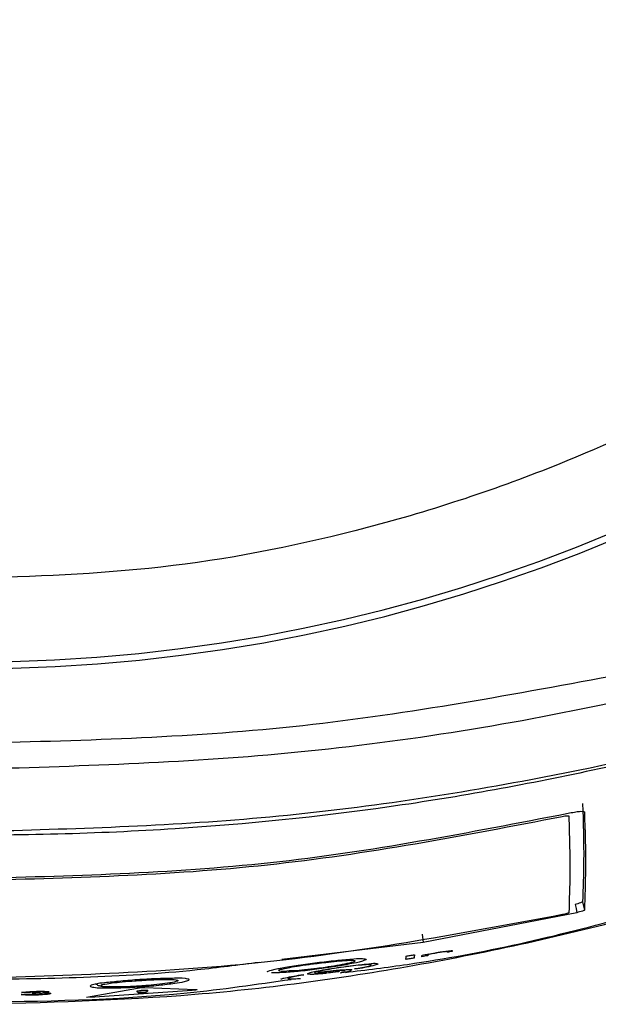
# Model space of a CAD drawing. Header units: millimetres. Extents: x 0 to 864, y 0 to 559.
# Tile 28 of 55: x 153 to 171, y 349 to 378. Entities that reach past the tile are written whole.
import ezdxf

# ---------------------------------------------------------------- set-up
doc = ezdxf.new("R2010")
doc.units = ezdxf.units.MM

msp = doc.modelspace()

# ---------------------------------------------------------------- linework, layer by layer
for p, q in [((169.637, 354.181), (169.64, 354.1)), ((169.882, 351.275), (165.269, 350.382)), ((165.229, 350.632), (165.269, 350.382)), ((165.269, 350.382), (161.022, 349.865)), ((162.811, 349.489), (162.88, 349.507)), ((155.15, 348.737), (156.691, 349.013)), ((158.329, 348.943), (155.259, 348.73)), ((156.705, 348.874), (156.667, 348.924)), ((156.91, 349.028), (158.439, 348.965)), ((156.998, 348.946), (156.958, 348.892))]:
    msp.add_line(p, q)
at = {"flags": 128}
for points in [[(170.05, 351.599), (170.078, 351.475), (170.106, 351.352)], [(169.826, 351.522), (169.854, 351.399), (169.882, 351.275)]]:
    msp.add_lwpolyline(points, dxfattribs=at)
for radius in [49.921, 49.719]:
    msp.add_arc((151.64, 408.524), radius, 270, 90)
for points, knots in [([(151.64, 455.744), (153.559, 455.677), (157.458, 455.539), (163.302, 454.405), (168.647, 452.689), (173.399, 450.524), (177.553, 448.097), (181.467, 445.242), (185.089, 441.973), (188.358, 438.351), (191.213, 434.436), (193.641, 430.283), (195.804, 425.531), (197.531, 420.186), (198.623, 414.342), (198.978, 408.524), (198.623, 402.705), (197.531, 396.862), (195.804, 391.517), (193.64, 386.765), (191.213, 382.611), (188.358, 378.697), (185.089, 375.075), (181.467, 371.806), (177.552, 368.95), (173.399, 366.524), (168.647, 364.358), (163.302, 362.642), (157.458, 361.508), (153.559, 361.371), (151.64, 361.303)], [0, 0, 0, 0, 0.038816, 0.078835, 0.119976, 0.152141, 0.184303, 0.217154, 0.25, 0.28285, 0.315697, 0.347862, 0.380024, 0.421168, 0.461187, 0.5, 0.538816, 0.578835, 0.619976, 0.652141, 0.684303, 0.717154, 0.75, 0.78285, 0.815697, 0.847862, 0.880024, 0.921168, 0.961186, 1, 1, 1, 1]), ([(189.691, 364.034), (187.709, 363.1), (183.725, 361.223), (177.432, 359.125), (169.938, 357.245), (161.318, 355.864), (154.831, 355.67), (151.64, 355.574)], [0, 0, 0, 0, 0.167103, 0.335838, 0.505087, 0.756583, 1, 1, 1, 1]), ([(190.176, 362.587), (188.478, 361.751), (185.083, 360.079), (179.711, 358.092), (174.181, 356.455), (167.649, 355.023), (160.127, 353.933), (154.477, 353.779), (151.64, 353.701)], [0, 0, 0, 0, 0.142173, 0.284376, 0.429889, 0.575418, 0.786804, 1, 1, 1, 1]), ([(182.613, 359.178), (180.64, 358.48), (176.682, 357.079), (170.533, 355.519), (164.239, 354.365), (157.626, 353.694), (150.762, 353.53), (143.646, 353.82), (136.503, 354.741), (130.273, 356.11), (124.971, 357.624), (122.067, 358.673), (120.613, 359.199)], [0, 0, 0, 0, 0.099103, 0.198743, 0.300057, 0.401969, 0.513196, 0.625001, 0.738978, 0.85381, 0.926801, 1, 1, 1, 1]), ([(170.905, 358.37), (167.729, 357.782), (161.361, 356.603), (154.886, 356.437), (151.64, 356.354)], [0, 0, 0, 0, 0.498615, 1, 1, 1, 1]), ([(151.64, 348.524), (153.9, 348.582), (158.447, 348.701), (165.249, 349.647), (172.012, 351.153), (178.638, 353.318), (184.11, 355.57), (187.218, 357.343), (188.299, 357.959)], [0, 0, 0, 0, 0.177108, 0.356451, 0.537442, 0.719584, 0.902533, 1, 1, 1, 1]), ([(170.051, 354.55), (170.069, 353.977), (170.101, 352.993), (170.065, 352.009), (170.05, 351.599)], [0, 0, 0, 0, 0.58256, 1, 1, 1, 1]), ([(151.629, 352.305), (154.654, 352.381), (160.704, 352.533), (166.645, 353.685), (169.615, 354.261)], [0, 0, 0, 0, 0.500031, 1, 1, 1, 1]), ([(169.615, 354.261), (169.679, 354.274), (169.77, 354.292), (169.884, 354.31), (169.964, 354.32), (170.037, 354.322), (170.086, 354.309), (170.106, 354.304)], [0, 0, 0, 0, 0.390417, 0.564748, 0.695228, 0.878524, 1, 1, 1, 1]), ([(170.106, 354.304), (170.124, 353.73), (170.154, 352.746), (170.12, 351.762), (170.106, 351.352)], [0, 0, 0, 0, 0.582613, 1, 1, 1, 1]), ([(151.63, 352.245), (154.625, 352.32), (160.615, 352.469), (166.499, 353.6), (169.441, 354.165)], [0, 0, 0, 0, 0.500031, 1, 1, 1, 1]), ([(169.441, 354.165), (169.466, 354.17), (169.503, 354.177), (169.549, 354.184), (169.581, 354.188), (169.61, 354.189), (169.629, 354.183), (169.637, 354.181)], [0, 0, 0, 0, 0.390344, 0.564629, 0.695123, 0.878449, 1, 1, 1, 1]), ([(169.64, 354.1), (169.656, 353.554), (169.683, 352.611), (169.652, 351.668), (169.639, 351.272)], [0, 0, 0, 0, 0.5792482, 1, 1, 1, 1]), ([(162.928, 349.482), (163.551, 349.558), (166.434, 349.908), (171.494, 351.08), (175.813, 352.502), (177.97, 353.212)], [0, 0, 0, 0, 0.1212169, 0.5611525, 1, 1, 1, 1]), ([(170.05, 351.599), (170.043, 351.595), (170.024, 351.582), (169.949, 351.557), (169.88, 351.537), (169.826, 351.522)], [0, 0, 0, 0, 0.098266, 0.286099, 1, 1, 1, 1]), ([(170.106, 351.352), (170.099, 351.347), (170.08, 351.335), (170.005, 351.309), (169.936, 351.29), (169.882, 351.275)], [0, 0, 0, 0, 0.0981402, 0.2859295, 1, 1, 1, 1]), ([(169.443, 351.216), (166.5, 350.666), (160.615, 349.565), (154.63, 349.388), (151.637, 349.3)], [0, 0, 0, 0, 0.499939, 1, 1, 1, 1]), ([(169.639, 351.272), (169.633, 351.268), (169.621, 351.263), (169.602, 351.256), (169.569, 351.246), (169.515, 351.233), (169.468, 351.222), (169.443, 351.216)], [0, 0, 0, 0, 0.107097, 0.191605, 0.298491, 0.614854, 1, 1, 1, 1]), ([(165.983, 350.109), (165.941, 350.105), (165.878, 350.099), (165.803, 350.089), (165.758, 350.082), (165.711, 350.074), (165.648, 350.062), (165.543, 350.039), (165.462, 350.02), (165.408, 350.008)], [0, 0, 0, 0, 0.213545, 0.327192, 0.386866, 0.449056, 0.571889, 0.715966, 1, 1, 1, 1]), ([(165.409, 350.025), (165.481, 350.039), (165.585, 350.061), (165.721, 350.086), (165.841, 350.105), (165.98, 350.123), (166.088, 350.134), (166.14, 350.139)], [0, 0, 0, 0, 0.294962, 0.432446, 0.559381, 0.788596, 1, 1, 1, 1]), ([(166.138, 350.114), (166.111, 350.109), (166.059, 350.099), (166.007, 350.09), (165.98, 350.085)], [0, 0, 0, 0, 0.50005, 1, 1, 1, 1]), ([(165.98, 350.085), (165.981, 350.089), (165.982, 350.097), (165.982, 350.105), (165.983, 350.109)], [0, 0, 0, 0, 0.4990802, 1, 1, 1, 1]), ([(166.14, 350.139), (166.14, 350.135), (166.139, 350.126), (166.138, 350.118), (166.138, 350.114)], [0, 0, 0, 0, 0.5011686, 1, 1, 1, 1]), ([(162.079, 349.776), (162.175, 349.788), (162.361, 349.811), (162.701, 349.849), (163.089, 349.876), (163.324, 349.909), (163.612, 349.882), (163.329, 349.78), (163.164, 349.756), (162.883, 349.698), (162.54, 349.64), (162.167, 349.586), (161.79, 349.54), (161.441, 349.504), (161.081, 349.472), (160.814, 349.472), (160.707, 349.472)], [0, 0, 0, 0, 0.065718, 0.128645, 0.238523, 0.312894, 0.339113, 0.367356, 0.442885, 0.495155, 0.554346, 0.685641, 0.752284, 0.816205, 0.926705, 1, 1, 1, 1]), ([(162.338, 349.784), (162.252, 349.774), (162.117, 349.759), (161.855, 349.725), (161.589, 349.685), (161.261, 349.639), (161.114, 349.59), (160.896, 349.565), (160.995, 349.49), (161.146, 349.53), (161.396, 349.518), (161.718, 349.557), (162.034, 349.59), (162.359, 349.636), (162.653, 349.681), (162.952, 349.742), (163.095, 349.769), (163.26, 349.831), (163.099, 349.855), (162.952, 349.837), (162.657, 349.821), (162.448, 349.797), (162.338, 349.784)], [0, 0, 0, 0, 0.0558445, 0.0876242, 0.1693918, 0.2342257, 0.2834624, 0.3072711, 0.3153813, 0.3473599, 0.4049521, 0.4761543, 0.5553718, 0.6103919, 0.6862663, 0.751529, 0.7922504, 0.8086042, 0.8224884, 0.8622645, 0.9277425, 1, 1, 1, 1]), ([(164.745, 349.871), (164.747, 349.888), (164.75, 349.921), (164.752, 349.953), (164.754, 349.97)], [0, 0, 0, 0, 0.496396, 1, 1, 1, 1]), ([(164.993, 349.913), (164.952, 349.906), (164.869, 349.892), (164.787, 349.878), (164.745, 349.871)], [0, 0, 0, 0, 0.500059, 1, 1, 1, 1]), ([(164.754, 349.97), (164.795, 349.977), (164.877, 349.99), (164.96, 350.004), (165.001, 350.01)], [0, 0, 0, 0, 0.499938, 1, 1, 1, 1]), ([(165.001, 350.01), (165, 349.994), (164.997, 349.961), (164.994, 349.929), (164.993, 349.913)], [0, 0, 0, 0, 0.5035498, 1, 1, 1, 1]), ([(165.226, 349.952), (165.227, 349.96), (165.229, 349.977), (165.23, 349.993), (165.231, 350.001)], [0, 0, 0, 0, 0.498166, 1, 1, 1, 1]), ([(165.405, 349.983), (165.375, 349.978), (165.316, 349.968), (165.256, 349.958), (165.226, 349.952)], [0, 0, 0, 0, 0.500046, 1, 1, 1, 1]), ([(165.231, 350.001), (165.261, 350.006), (165.32, 350.016), (165.38, 350.026), (165.41, 350.031)], [0, 0, 0, 0, 0.499945, 1, 1, 1, 1]), ([(165.408, 350.008), (165.407, 350.004), (165.406, 349.995), (165.406, 349.987), (165.405, 349.983)], [0, 0, 0, 0, 0.500902, 1, 1, 1, 1]), ([(165.41, 350.031), (165.41, 350.03), (165.41, 350.028), (165.409, 350.026), (165.409, 350.025)], [0, 0, 0, 0, 0.50117, 1, 1, 1, 1]), ([(160.338, 349.782), (159.717, 349.701), (156.834, 349.326), (153.922, 349.289), (151.637, 349.26)], [0, 0, 0, 0, 0.215217, 1, 1, 1, 1]), ([(160.596, 349.499), (160.595, 349.499), (160.554, 349.508), (160.865, 349.596), (161.032, 349.62), (161.557, 349.71), (161.897, 349.753), (162.079, 349.776)], [0, 0, 0, 0, 0.00104, 0.083577, 0.300465, 0.623735, 1, 1, 1, 1]), ([(162.72, 349.497), (162.601, 349.483), (162.43, 349.462), (162.216, 349.44), (162.04, 349.428), (161.939, 349.418), (161.753, 349.431), (161.914, 349.497), (162.059, 349.517), (162.358, 349.578), (162.694, 349.628), (163.061, 349.678), (163.388, 349.723), (163.679, 349.736), (163.805, 349.769), (163.936, 349.737), (163.864, 349.711), (163.688, 349.662), (163.477, 349.621), (163.292, 349.586)], [0, 0, 0, 0, 0.0953504, 0.1381398, 0.175309, 0.2290233, 0.2500845, 0.2686719, 0.3201851, 0.3997453, 0.497164, 0.5993024, 0.6936919, 0.7692021, 0.815617, 0.828018, 0.8376964, 0.8572134, 1, 1, 1, 1]), ([(163.206, 349.585), (163.355, 349.613), (163.523, 349.645), (163.664, 349.685), (163.722, 349.704), (163.622, 349.733), (163.521, 349.704), (163.289, 349.697), (163.027, 349.66), (162.732, 349.62), (162.463, 349.58), (162.219, 349.53), (162.103, 349.514), (161.971, 349.461), (162.068, 349.451), (162.129, 349.455), (162.37, 349.469), (162.573, 349.493), (162.746, 349.514)], [0, 0, 0, 0, 0.142129, 0.161826, 0.17175, 0.183504, 0.228887, 0.303953, 0.398572, 0.500434, 0.597417, 0.677976, 0.730866, 0.749914, 0.769066, 0.79142, 0.823346, 1, 1, 1, 1]), ([(162.906, 349.527), (162.908, 349.528), (162.932, 349.545), (162.818, 349.536), (162.758, 349.536), (162.496, 349.513), (162.285, 349.489), (162.107, 349.469)], [0, 0, 0, 0, 0.008173, 0.101008, 0.193371, 0.320188, 1, 1, 1, 1]), ([(162.119, 349.484), (162.241, 349.499), (162.418, 349.52), (162.641, 349.544), (162.831, 349.563), (162.936, 349.564), (163.156, 349.58), (163.033, 349.499), (162.926, 349.494), (162.821, 349.47), (162.773, 349.46)], [0, 0, 0, 0, 0.267515, 0.389382, 0.497249, 0.659327, 0.733643, 0.768954, 0.896132, 1, 1, 1, 1]), ([(162.746, 349.514), (162.741, 349.511), (162.733, 349.506), (162.724, 349.5), (162.72, 349.497)], [0, 0, 0, 0, 0.499872, 1, 1, 1, 1]), ([(163.292, 349.586), (163.278, 349.585), (163.249, 349.585), (163.221, 349.585), (163.206, 349.585)], [0, 0, 0, 0, 0.500009, 1, 1, 1, 1]), ([(151.64, 348.587), (153.825, 348.618), (157.06, 348.664), (160.259, 349.123), (161.298, 349.272)], [0, 0, 0, 0, 0.6753839, 1, 1, 1, 1]), ([(156.184, 349.22), (156.373, 349.236), (156.657, 349.259), (157.035, 349.281), (157.378, 349.298), (157.769, 349.3), (158.008, 349.317), (158.297, 349.269), (158.016, 349.178), (157.777, 349.155), (157.285, 349.087), (156.848, 349.054), (156.465, 349.032), (156.119, 349.017), (155.727, 349.021), (155.487, 349.011), (155.201, 349.068), (155.485, 349.152), (155.728, 349.17), (156.013, 349.201), (156.184, 349.22)], [0, 0, 0, 0, 0.0950092, 0.1428368, 0.1886867, 0.2689308, 0.3235164, 0.3432683, 0.3635149, 0.4180441, 0.4987996, 0.5941726, 0.6426671, 0.6892478, 0.7699523, 0.8237516, 0.8436984, 0.8641722, 0.9185773, 1, 1, 1, 1]), ([(157.012, 349.254), (156.926, 349.249), (156.79, 349.242), (156.527, 349.224), (156.26, 349.2), (155.932, 349.172), (155.782, 349.133), (155.565, 349.117), (155.663, 349.036), (155.817, 349.064), (156.069, 349.037), (156.393, 349.054), (156.711, 349.068), (157.038, 349.094), (157.334, 349.12), (157.634, 349.165), (157.779, 349.183), (157.943, 349.239), (157.781, 349.276), (157.631, 349.268), (157.335, 349.27), (157.123, 349.26), (157.012, 349.254)], [0, 0, 0, 0, 0.055765, 0.087313, 0.168851, 0.233557, 0.282364, 0.305773, 0.314468, 0.346889, 0.404804, 0.476141, 0.555328, 0.610266, 0.685921, 0.750799, 0.79112, 0.807168, 0.82164, 0.861786, 0.927639, 1, 1, 1, 1]), ([(161, 349.276), (160.998, 349.276), (160.985, 349.279), (161.045, 349.302), (161.187, 349.335), (161.401, 349.374), (161.591, 349.409)], [0, 0, 0, 0, 0.009917, 0.057426, 0.165004, 1, 1, 1, 1]), ([(161.684, 349.409), (161.542, 349.383), (161.382, 349.352), (161.24, 349.321), (161.187, 349.298), (161.311, 349.278), (161.399, 349.292), (161.517, 349.299), (161.582, 349.303)], [0, 0, 0, 0, 0.472238, 0.535585, 0.564118, 0.618604, 0.790941, 1, 1, 1, 1]), ([(161.591, 349.409), (161.607, 349.409), (161.637, 349.409), (161.668, 349.409), (161.684, 349.409)], [0, 0, 0, 0, 0.5000058, 1, 1, 1, 1]), ([(162.107, 349.469), (162.109, 349.472), (162.113, 349.477), (162.117, 349.482), (162.119, 349.484)], [0, 0, 0, 0, 0.499697, 1, 1, 1, 1]), ([(153.213, 348.874), (153.21, 348.874), (153.197, 348.876), (153.243, 348.883), (153.27, 348.89), (153.335, 348.897), (153.409, 348.904), (153.501, 348.909), (153.603, 348.913), (153.708, 348.915), (153.806, 348.916), (153.89, 348.915), (153.961, 348.91), (153.995, 348.908), (154.034, 348.898), (154, 348.883), (153.943, 348.881), (153.879, 348.873), (153.829, 348.867)], [0, 0, 0, 0, 0.007449, 0.029112, 0.069938, 0.129245, 0.200364, 0.292042, 0.394235, 0.498083, 0.594976, 0.679428, 0.74512, 0.788128, 0.805809, 0.820262, 0.862729, 1, 1, 1, 1]), ([(155.429, 349.152), (155.442, 349.139), (155.466, 349.115), (155.51, 349.092), (155.566, 349.072), (155.703, 349.05), (155.948, 349.043), (156.314, 349.048), (156.649, 349.063), (156.861, 349.081), (156.924, 349.086)], [0, 0, 0, 0, 0.035934, 0.06589, 0.097124, 0.152962, 0.338067, 0.580503, 0.876061, 1, 1, 1, 1]), ([(156.667, 348.924), (156.695, 348.929), (156.737, 348.936), (156.786, 348.942), (156.814, 348.945), (156.833, 348.946), (156.852, 348.947), (156.88, 348.948), (156.928, 348.948), (156.97, 348.947), (156.998, 348.946)], [0, 0, 0, 0, 0.252653, 0.385248, 0.446086, 0.503308, 0.560393, 0.620827, 0.75189, 1, 1, 1, 1]), ([(156.691, 349.013), (156.705, 349.015), (156.73, 349.02), (156.761, 349.024), (156.782, 349.026), (156.799, 349.027), (156.815, 349.028), (156.837, 349.029), (156.868, 349.03), (156.895, 349.029), (156.91, 349.028)], [0, 0, 0, 0, 0.20173, 0.346821, 0.421064, 0.493263, 0.56636, 0.642497, 0.789382, 1, 1, 1, 1]), ([(158.439, 348.965), (158.447, 348.966), (158.457, 348.967), (158.477, 348.962), (158.471, 348.959), (158.466, 348.958), (158.456, 348.956), (158.436, 348.953), (158.393, 348.948), (158.355, 348.945), (158.329, 348.943)], [0, 0, 0, 0, 0.167232, 0.196988, 0.211942, 0.2448, 0.298253, 0.374223, 0.574256, 1, 1, 1, 1]), ([(153.829, 348.867), (153.865, 348.867), (153.93, 348.867), (154.011, 348.861), (154.058, 348.865), (154.098, 348.841), (154.016, 348.829), (153.968, 348.821), (153.88, 348.813), (153.783, 348.806), (153.669, 348.8), (153.553, 348.798), (153.447, 348.798), (153.359, 348.8), (153.277, 348.806), (153.224, 348.815), (153.193, 348.82)], [0, 0, 0, 0, 0.094649, 0.169519, 0.208319, 0.22196, 0.26904, 0.32237, 0.392871, 0.481938, 0.58326, 0.689217, 0.786319, 0.858398, 0.918746, 1, 1, 1, 1]), ([(153.193, 348.82), (153.235, 348.822), (153.317, 348.824), (153.4, 348.827), (153.442, 348.829)], [0, 0, 0, 0, 0.499987, 1, 1, 1, 1]), ([(153.449, 348.876), (153.41, 348.875), (153.331, 348.874), (153.252, 348.874), (153.213, 348.874)], [0, 0, 0, 0, 0.500004, 1, 1, 1, 1]), ([(153.442, 348.829), (153.454, 348.825), (153.481, 348.818), (153.531, 348.818), (153.58, 348.816), (153.626, 348.817), (153.661, 348.818), (153.695, 348.819), (153.732, 348.822), (153.77, 348.825), (153.799, 348.833), (153.821, 348.832), (153.825, 348.847), (153.801, 348.848), (153.784, 348.852), (153.759, 348.853), (153.735, 348.854), (153.706, 348.854), (153.635, 348.853), (153.573, 348.85), (153.523, 348.849)], [0, 0, 0, 0, 0.055642, 0.122726, 0.215465, 0.26864, 0.320919, 0.370357, 0.4147, 0.483792, 0.530169, 0.555103, 0.562752, 0.584249, 0.625623, 0.656154, 0.691145, 0.731726, 0.780034, 1, 1, 1, 1]), ([(153.551, 348.867), (153.588, 348.868), (153.64, 348.869), (153.702, 348.873), (153.737, 348.878), (153.754, 348.88), (153.772, 348.886), (153.756, 348.893), (153.738, 348.893), (153.71, 348.896), (153.682, 348.896), (153.657, 348.896), (153.631, 348.896), (153.604, 348.895), (153.577, 348.894), (153.546, 348.892), (153.515, 348.889), (153.482, 348.885), (153.461, 348.879), (153.449, 348.876)], [0, 0, 0, 0, 0.204253, 0.284635, 0.349385, 0.388996, 0.404676, 0.418298, 0.456263, 0.523788, 0.565453, 0.612387, 0.661972, 0.711599, 0.761286, 0.811045, 0.880057, 0.934383, 1, 1, 1, 1]), ([(153.523, 348.849), (153.528, 348.852), (153.537, 348.857), (153.547, 348.864), (153.551, 348.867)], [0, 0, 0, 0, 0.499649, 1, 1, 1, 1]), ([(156.958, 348.892), (156.939, 348.889), (156.91, 348.884), (156.876, 348.879), (156.856, 348.877), (156.842, 348.876), (156.827, 348.875), (156.805, 348.874), (156.764, 348.874), (156.729, 348.874), (156.705, 348.874)], [0, 0, 0, 0, 0.223423, 0.346113, 0.404606, 0.461138, 0.519159, 0.582164, 0.723175, 1, 1, 1, 1]), ([(156.808, 348.865), (156.816, 348.866), (156.831, 348.867), (156.853, 348.869), (156.881, 348.87), (156.91, 348.871), (156.936, 348.87), (156.947, 348.87), (156.954, 348.867), (156.947, 348.865), (156.936, 348.863), (156.909, 348.858), (156.881, 348.855), (156.852, 348.853), (156.83, 348.851), (156.808, 348.85), (156.779, 348.848), (156.751, 348.847), (156.724, 348.849), (156.713, 348.849), (156.707, 348.851), (156.713, 348.854), (156.724, 348.856), (156.751, 348.86), (156.78, 348.863), (156.801, 348.865), (156.808, 348.865)], [0, 0, 0, 0, 0.045606, 0.091672, 0.13677, 0.216134, 0.272204, 0.288215, 0.294098, 0.300711, 0.317043, 0.374114, 0.454197, 0.500024, 0.545636, 0.591693, 0.636798, 0.716161, 0.772232, 0.788246, 0.794139, 0.80074, 0.817058, 0.874113, 0.954175, 1, 1, 1, 1])]:
    msp.add_open_spline(points, degree=3, knots=knots)

doc.saveas('drawing.dxf')
